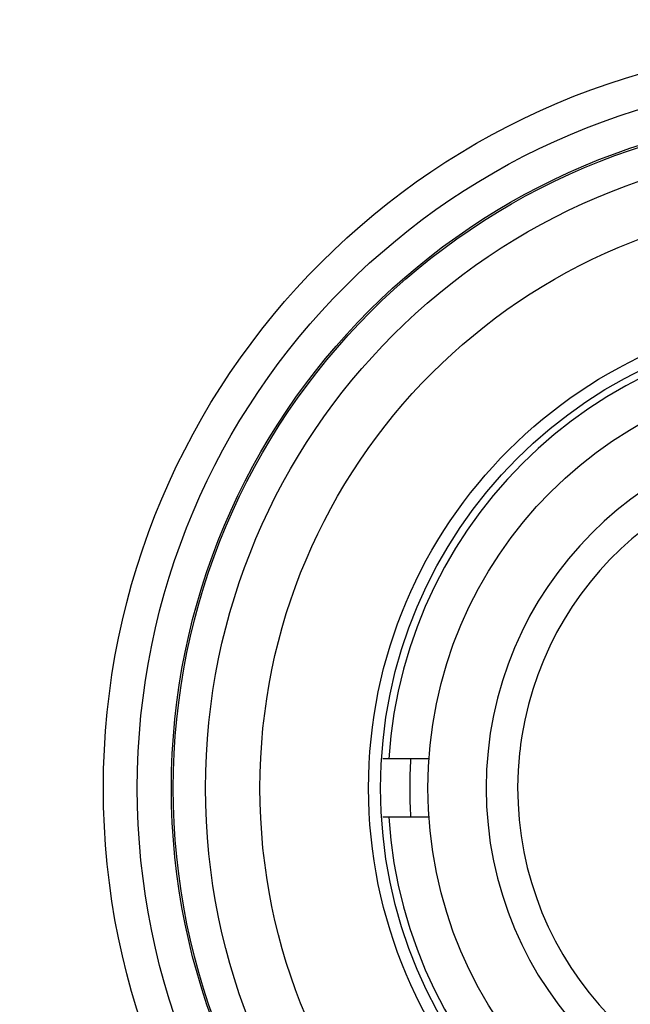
# Model space of a CAD drawing. Header units: millimetres. Extents: x 289 to 943, y 130 to 616.
# Tile 20 of 65: x 805 to 822, y 239 to 266. Entities that reach past the tile are written whole.
import ezdxf

# ---------------------------------------------------------------- set-up
doc = ezdxf.new("R2010")
doc.units = ezdxf.units.MM
doc.header["$LTSCALE"] = 65.395
doc.layers.get('0').update_dxf_attribs({"linetype": 'CONTINUOUS'})

msp = doc.modelspace()

# ---------------------------------------------------------------- linework, layer by layer
at = {"color": 7, "linetype": 'CONTINUOUS'}
for p, q in [((816.154, 245.354), (814.883, 245.354)), ((816.155, 243.754), (814.883, 243.754))]:
    msp.add_line(p, q, dxfattribs=at)
for radius in [114.997, 18.497, 13.13, 12.8, 11.5]:
    msp.add_circle((827.623, 244.554), radius, dxfattribs=at)
at = {"color": 9, "linetype": 'CONTINUOUS'}
for radius in [20.417, 19.485, 18.548, 17.61, 16.115]:
    msp.add_circle((827.623, 244.554), radius, dxfattribs=at)
at = {"color": 7, "linetype": 'CONTINUOUS'}
for centre, radius, start, end in [((827.623, 244.554), 114.937, 90.03684, 270), ((827.623, 244.554), 12.6, 183.6403, 176.3597), ((827.623, 244.554), 9.9, 90, 269.9999), ((827.623, 244.554), 9.034, 359.9999, 170.8477), ((827.599, 244.558), 9.01, 170.846, 176.963), ((827.636, 244.554), 12.014, 176.1771, 183.8261), ((827.623, 244.554), 9.034, 176.9491, 353.8989)]:
    msp.add_arc(centre, radius, start, end, dxfattribs=at)
at = {"color": 9, "linetype": 'CONTINUOUS'}
msp.add_arc((827.623, 244.554), 113.449, 90.03684, 270, dxfattribs=at)

doc.saveas('drawing.dxf')
